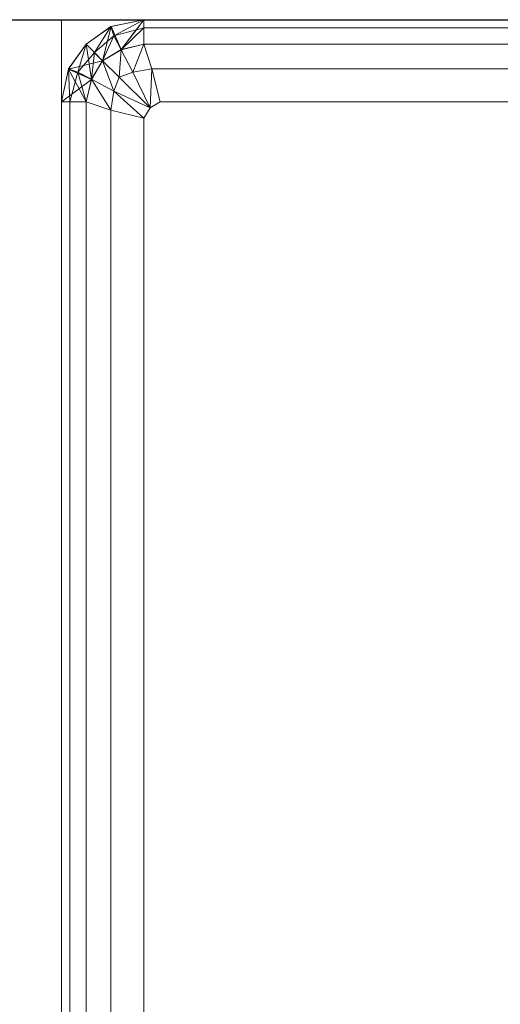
# Model space of a CAD drawing. Header units: metres. Extents: x 391.1 to 427.5, y 12.7 to 28.4.
# Tile 149 of 245: x 408.1366 to 408.1951, y 24.031 to 24.1507. Entities that reach past the tile are written whole.
import ezdxf

# ---------------------------------------------------------------- set-up
doc = ezdxf.new("R2010")
doc.units = ezdxf.units.M
for name, color, linetype, lineweight in [('02_MOBILIARIO', 7, 'Continuous', 18), ('A-WALL-____-MCUT', 7, 'Continuous', 25), ('A-WALL-____-OTLN', 7, 'Continuous', 25)]:
    doc.layers.add(name, color=color, linetype=linetype, lineweight=lineweight)

# ---------------------------------------------------------------- blocks, each defined once
blk = doc.blocks.new('Family - Evans P-1-153476-01_ELEC _PS1')
at = {"layer": 'A-WALL-____-MCUT', "color": 253, "true_color": 0xaaaaaa}
blk.add_line((6.06326, 0.15), (0, 0.15), dxfattribs=at)
at = {"layer": 'A-WALL-____-OTLN', "color": 253, "true_color": 0xaaaaaa}
blk.add_line((6.06326, 0.15), (0, 0.15), dxfattribs=at)
blk = doc.blocks.new('Family - Plats de dutxa PS-1-153501-01_ELEC _PS1')
at = {"layer": '02_MOBILIARIO', "color": 253, "true_color": 0xaaaaaa}
for p, q in [((0.81, 0.8), (0.01, 0.8)), ((0.01, 0.8), (0.01, 0)), ((0.01, 0.8), (0.01, 0)), ((0.81, 0.8), (0.01, 0.8)), ((0.013, 0.797), (0.01602, 0.79917)), ((0.01602, 0.79917), (0.013, 0.797)), ((0.013, 0.797), (0.01602, 0.79917)), ((0.01602, 0.79917), (0.013, 0.797)), ((0.013, 0.797), (0.01602, 0.79917)), ((0.013, 0.797), (0.01599, 0.79915)), ((0.013, 0.797), (0.01599, 0.79915)), ((0.01599, 0.79915), (0.013, 0.797)), ((0.01599, 0.79915), (0.014, 0.796)), ((0.014, 0.796), (0.01599, 0.79915)), ((0.015, 0.795), (0.01602, 0.79917)), ((0.015, 0.795), (0.01602, 0.79917)), ((0.01602, 0.79917), (0.015, 0.795)), ((0.01599, 0.79915), (0.02, 0.8)), ((0.02, 0.8), (0.01599, 0.79915)), ((0.01599, 0.79915), (0.02, 0.8)), ((0.01599, 0.79915), (0.02, 0.8)), ((0.02, 0.8), (0.01599, 0.79915)), ((0.01602, 0.79917), (0.01599, 0.79915)), ((0.01602, 0.79917), (0.01599, 0.79915)), ((0.01599, 0.79915), (0.01602, 0.79917)), ((0.01599, 0.79915), (0.01638, 0.79804)), ((0.01638, 0.79804), (0.01599, 0.79915)), ((0.01602, 0.79917), (0.02, 0.8)), ((0.01602, 0.79917), (0.02, 0.8)), ((0.02, 0.8), (0.01602, 0.79917)), ((0.01602, 0.79917), (0.02, 0.8)), ((0.01724, 0.79635), (0.01602, 0.79917)), ((0.01726, 0.79636), (0.01602, 0.79917)), ((0.01602, 0.79917), (0.01726, 0.79636)), ((0.02, 0.8), (0.01638, 0.79804)), ((0.01638, 0.79804), (0.02, 0.8)), ((0.01638, 0.79804), (0.02, 0.799)), ((0.02, 0.799), (0.01638, 0.79804)), ((0.01724, 0.79635), (0.02, 0.8)), ((0.02, 0.799), (0.01724, 0.79635)), ((0.01724, 0.79635), (0.02, 0.799)), ((0.01726, 0.79636), (0.02, 0.8)), ((0.02, 0.8), (0.01726, 0.79636)), ((0.02, 0.8), (0.51, 0.8)), ((0.02, 0.797), (0.02, 0.8)), ((0.02, 0.8), (0.51, 0.8)), ((0.02, 0.8), (0.02, 0.797)), ((0.02, 0.8), (0.02, 0.799)), ((0.41, 0.8), (0.02, 0.8)), ((0.02, 0.8), (0.02, 0.797)), ((0.41, 0.799), (0.02, 0.8)), ((0.02, 0.799), (0.02, 0.8)), ((0.41, 0.8), (0.02, 0.8)), ((0.02, 0.8), (0.41, 0.799)), ((0.02, 0.8), (0.41, 0.8)), ((0.41, 0.8), (0.02, 0.8)), ((0.02, 0.799), (0.02, 0.797)), ((0.41, 0.799), (0.02, 0.799)), ((0.41, 0.799), (0.02, 0.799)), ((0.02, 0.797), (0.02, 0.799)), ((0.014, 0.796), (0.01638, 0.79804)), ((0.01638, 0.79804), (0.014, 0.796)), ((0.01638, 0.79804), (0.015, 0.795)), ((0.015, 0.795), (0.01638, 0.79804)), ((0.01638, 0.79804), (0.01724, 0.79635)), ((0.01724, 0.79635), (0.01638, 0.79804)), ((0.01083, 0.79398), (0.013, 0.797)), ((0.01083, 0.79398), (0.013, 0.797)), ((0.013, 0.797), (0.01083, 0.79398)), ((0.01085, 0.79401), (0.013, 0.797)), ((0.013, 0.797), (0.01085, 0.79401)), ((0.01085, 0.79401), (0.013, 0.797)), ((0.01085, 0.79401), (0.013, 0.797)), ((0.013, 0.797), (0.01085, 0.79401)), ((0.01196, 0.79362), (0.013, 0.797)), ((0.013, 0.797), (0.01196, 0.79362)), ((0.013, 0.797), (0.015, 0.795)), ((0.01364, 0.79276), (0.013, 0.797)), ((0.015, 0.795), (0.013, 0.797)), ((0.013, 0.797), (0.015, 0.795)), ((0.014, 0.796), (0.013, 0.797)), ((0.014, 0.796), (0.013, 0.797)), ((0.02, 0.797), (0.01724, 0.79635)), ((0.02, 0.797), (0.01724, 0.79635)), ((0.01724, 0.79635), (0.02, 0.797)), ((0.02, 0.797), (0.01726, 0.79636)), ((0.02, 0.797), (0.01868, 0.79362)), ((0.01868, 0.79362), (0.02, 0.797)), ((0.51, 0.797), (0.02, 0.797)), ((0.02, 0.797), (0.021, 0.794)), ((0.41, 0.797), (0.02, 0.797)), ((0.41, 0.797), (0.02, 0.797)), ((0.41, 0.797), (0.02, 0.797)), ((0.02, 0.797), (0.021, 0.794)), ((0.01196, 0.79362), (0.014, 0.796)), ((0.014, 0.796), (0.01196, 0.79362)), ((0.01364, 0.79276), (0.014, 0.796)), ((0.014, 0.796), (0.01364, 0.79276)), ((0.015, 0.795), (0.014, 0.796)), ((0.015, 0.795), (0.014, 0.796)), ((0.01726, 0.79636), (0.015, 0.795)), ((0.01724, 0.79635), (0.015, 0.795)), ((0.01724, 0.79635), (0.015, 0.795)), ((0.015, 0.795), (0.01724, 0.79635)), ((0.01724, 0.79635), (0.017, 0.793)), ((0.017, 0.793), (0.01724, 0.79635)), ((0.01724, 0.79635), (0.01868, 0.79362)), ((0.01868, 0.79362), (0.01724, 0.79635)), ((0.01083, 0.79398), (0.015, 0.795)), ((0.015, 0.795), (0.01083, 0.79398)), ((0.015, 0.795), (0.01364, 0.79276)), ((0.015, 0.795), (0.01364, 0.79274)), ((0.015, 0.795), (0.01364, 0.79276)), ((0.01364, 0.79276), (0.015, 0.795)), ((0.01637, 0.79132), (0.015, 0.795)), ((0.017, 0.793), (0.015, 0.795)), ((0.015, 0.795), (0.01637, 0.79132)), ((0.017, 0.793), (0.015, 0.795)), ((0.01, 0.79), (0.01085, 0.79401)), ((0.01, 0.79), (0.01085, 0.79401)), ((0.01085, 0.79401), (0.01, 0.79)), ((0.01, 0.79), (0.01085, 0.79401)), ((0.01, 0.79), (0.01083, 0.79398)), ((0.01083, 0.79398), (0.01, 0.79)), ((0.01083, 0.79398), (0.01, 0.79)), ((0.01, 0.79), (0.01083, 0.79398)), ((0.01, 0.79), (0.01083, 0.79398)), ((0.01085, 0.79401), (0.01083, 0.79398)), ((0.01083, 0.79398), (0.01085, 0.79401)), ((0.01085, 0.79401), (0.01083, 0.79398)), ((0.01083, 0.79398), (0.01364, 0.79276)), ((0.013, 0.79), (0.01083, 0.79398)), ((0.01083, 0.79398), (0.01364, 0.79274)), ((0.01364, 0.79274), (0.01083, 0.79398)), ((0.01085, 0.79401), (0.01196, 0.79362)), ((0.011, 0.79), (0.01085, 0.79401)), ((0.01196, 0.79362), (0.01085, 0.79401)), ((0.01085, 0.79401), (0.011, 0.79)), ((0.011, 0.79), (0.01196, 0.79362)), ((0.01196, 0.79362), (0.011, 0.79)), ((0.01196, 0.79362), (0.01364, 0.79276)), ((0.013, 0.79), (0.01196, 0.79362)), ((0.01364, 0.79276), (0.01196, 0.79362)), ((0.01196, 0.79362), (0.013, 0.79)), ((0.01637, 0.79132), (0.017, 0.793)), ((0.017, 0.793), (0.01637, 0.79132)), ((0.017, 0.793), (0.01868, 0.79362)), ((0.01868, 0.79362), (0.017, 0.793)), ((0.017, 0.793), (0.02077, 0.78928)), ((0.02077, 0.78928), (0.017, 0.793)), ((0.01868, 0.79362), (0.021, 0.794)), ((0.021, 0.794), (0.01868, 0.79362)), ((0.02077, 0.78928), (0.01868, 0.79362)), ((0.02077, 0.78928), (0.01868, 0.79362)), ((0.021, 0.794), (0.02077, 0.78928)), ((0.02077, 0.78928), (0.021, 0.794)), ((0.021, 0.794), (0.022, 0.79)), ((0.41, 0.794), (0.021, 0.794)), ((0.41, 0.794), (0.021, 0.794)), ((0.021, 0.794), (0.022, 0.79)), ((0.01, 0.79), (0.01364, 0.79274)), ((0.01364, 0.79274), (0.01, 0.79)), ((0.01364, 0.79276), (0.013, 0.79)), ((0.01364, 0.79276), (0.013, 0.79)), ((0.013, 0.79), (0.01364, 0.79276)), ((0.01364, 0.79274), (0.013, 0.79)), ((0.01364, 0.79276), (0.01637, 0.79132)), ((0.016, 0.789), (0.01364, 0.79276)), ((0.01637, 0.79132), (0.01364, 0.79276)), ((0.01364, 0.79276), (0.016, 0.789)), ((0.016, 0.789), (0.01637, 0.79132)), ((0.01637, 0.79132), (0.016, 0.789)), ((0.01637, 0.79132), (0.02077, 0.78928)), ((0.02, 0.788), (0.01637, 0.79132)), ((0.02077, 0.78928), (0.01637, 0.79132)), ((0.01637, 0.79132), (0.02, 0.788)), ((0.01, 0.5), (0.01, 0.79)), ((0.01, 0.79), (0.01, 0.5)), ((0.01, 0.5), (0.01, 0.79)), ((0.01, 0.79), (0.013, 0.79)), ((0.013, 0.79), (0.01, 0.79)), ((0.01, 0.79), (0.011, 0.79)), ((0.01, 0.79), (0.013, 0.79)), ((0.01, 0.79), (0.01, 0.4)), ((0.01, 0.4), (0.01, 0.79)), ((0.01, 0.79), (0.01, 0.4)), ((0.01, 0.4), (0.01, 0.79)), ((0.011, 0.79), (0.01, 0.79)), ((0.011, 0.79), (0.013, 0.79)), ((0.011, 0.79), (0.011, 0.4)), ((0.011, 0.4), (0.011, 0.79)), ((0.013, 0.79), (0.011, 0.79)), ((0.013, 0.79), (0.013, 0.01)), ((0.013, 0.79), (0.016, 0.789)), ((0.013, 0.4), (0.013, 0.79)), ((0.013, 0.79), (0.013, 0.4)), ((0.013, 0.4), (0.013, 0.79)), ((0.016, 0.789), (0.013, 0.79)), ((0.02077, 0.78928), (0.02, 0.788)), ((0.02, 0.788), (0.02077, 0.78928)), ((0.022, 0.79), (0.02077, 0.78928)), ((0.02077, 0.78928), (0.022, 0.79)), ((0.41, 0.79), (0.022, 0.79)), ((0.41, 0.79), (0.022, 0.79)), ((0.016, 0.789), (0.02, 0.788)), ((0.016, 0.789), (0.016, 0.4)), ((0.016, 0.4), (0.016, 0.789)), ((0.02, 0.788), (0.016, 0.789)), ((0.02, 0.788), (0.02, 0.4)), ((0.02, 0.788), (0.02, 0.4))]:
    blk.add_line(p, q, dxfattribs=at)
blk = doc.blocks.new('LONDR55-XX_ZZ-ARQ-CAA-M3D-Londres55_ifc-1-01_ELEC _PS1')
at = {"layer": '02_MOBILIARIO', "color": 253, "lineweight": 18, "true_color": 0xaaaaaa}
blk.add_blockref('Family - Plats de dutxa PS-1-153501-01_ELEC _PS1', (408.13172, 23.35074), dxfattribs=at)
at = {"layer": 'A-WALL-____-OTLN', "color": 253, "lineweight": 18, "true_color": 0xaaaaaa, "rotation": 180}
blk.add_blockref('Family - Evans P-1-153476-01_ELEC _PS1', (414.15645, 24.30074), dxfattribs=at)

msp = doc.modelspace()

# ---------------------------------------------------------------- block references
at = {"lineweight": 5}
msp.add_blockref('LONDR55-XX_ZZ-ARQ-CAA-M3D-Londres55_ifc-1-01_ELEC _PS1', (0, 0), dxfattribs=at)

doc.saveas('drawing.dxf')
